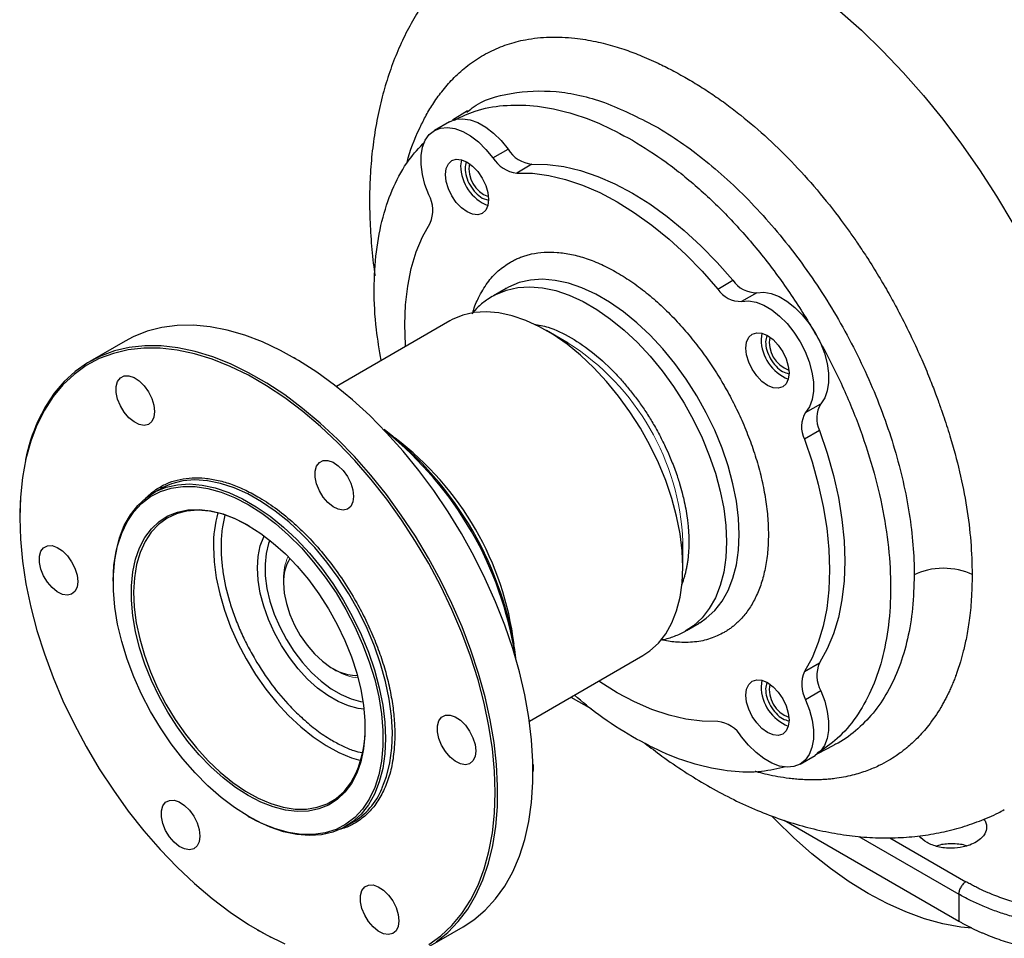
# Model space of a CAD drawing. Header units: inches. Extents: x 0.3 to 34.1, y 0.2 to 21.7.
# Tile 22 of 25: x 27.7 to 30.6, y 16.6 to 19.3. Entities that reach past the tile are written whole.
import ezdxf

# ---------------------------------------------------------------- set-up
doc = ezdxf.new("R2010")
doc.units = ezdxf.units.IN
doc.header["$MEASUREMENT"] = 0

msp = doc.modelspace()

# ---------------------------------------------------------------- linework, layer by layer
at = {"color": 7, "linetype": 'Continuous', "lineweight": 25}
for p, q in [((28.9877, 19.0291), (28.9436, 19.0011)), ((28.9352, 18.997), (28.891, 18.9715)), ((29.0614, 18.8919), (29.1056, 18.9174)), ((29.175, 18.8732), (29.1308, 18.8476)), ((29.0302, 18.7749), (29.0484, 18.7686)), ((29.7161, 18.5098), (29.7603, 18.5353)), ((29.0998, 18.5119), (29.0627, 18.4904)), ((29.0998, 18.5119), (29.0984, 18.511)), ((29.8298, 18.4993), (29.7856, 18.4738)), ((28.9358, 18.4172), (28.6056, 18.2265)), ((29.2807, 18.3525), (29.2171, 18.3893)), ((27.9901, 18.3585), (27.8869, 18.2989)), ((29.8589, 18.3748), (29.8553, 18.3561)), ((28.486, 18.3077), (28.4824, 18.3097)), ((28.486, 18.3077), (28.4885, 18.3062)), ((29.9722, 18.1506), (30.0164, 18.1761)), ((30.0128, 18.098), (29.9686, 18.0725)), ((28.0917, 17.9277), (28.0717, 17.9162)), ((27.6829, 17.8482), (27.6829, 17.8441)), ((29.6147, 17.7004), (29.6147, 17.7739)), ((27.9556, 17.6595), (27.9556, 17.6554)), ((28.4514, 17.6666), (28.4514, 17.6544)), ((29.6252, 17.5161), (29.6623, 17.5376)), ((29.6631, 17.5385), (29.6602, 17.5366)), ((29.168, 17.2522), (29.4982, 17.4428)), ((29.9686, 17.3966), (30.0128, 17.4221)), ((28.5954, 17.4048), (28.606, 17.3987)), ((29.8589, 17.3644), (29.8553, 17.3457)), ((30.0164, 17.3398), (29.9722, 17.3143)), ((29.2887, 17.3219), (29.3481, 17.2876)), ((30.0079, 17.1577), (30.0542, 17.1818)), ((29.956, 17.1269), (30.0002, 17.1524)), ((30.0456, 17.1768), (30.0399, 17.1744)), ((29.1783, 17.1256), (29.1785, 17.1081)), ((29.1785, 17.104), (29.1785, 17.1081)), ((28.3484, 16.975), (28.352, 16.9729)), ((28.6323, 16.9451), (28.6523, 16.9567)), ((29.9096, 16.9635), (30.4184, 16.6698)), ((30.4184, 16.7482), (30.4184, 16.6698)), ((28.3754, 16.6445), (28.379, 16.6425)), ((28.8713, 16.5937), (28.9745, 16.6533))]:
    msp.add_line(p, q, dxfattribs=at)
at = {"color": 8, "linetype": 'Continuous', "lineweight": 25}
for p, q in [((30.1267, 16.9166), (30.4184, 16.7482)), ((30.2174, 16.9126), (30.439, 16.7846))]:
    msp.add_line(p, q, dxfattribs=at)
at = {"color": 8, "linetype": 'Continuous', "lineweight": 25, "flags": 128}
for points in [[(30.0722, 19.319), (30.1349, 19.2632), (30.1965, 19.2035), (30.2567, 19.1403), (30.3152, 19.0738), (30.3718, 19.0043), (30.4264, 18.9319), (30.4786, 18.8571), (30.5283, 18.78), (30.5754, 18.701)], [(29.7788, 17.7951), (29.7768, 17.8427), (29.7707, 17.8923), (29.7606, 17.9431), (29.7466, 17.9948), (29.7288, 18.0469), (29.7075, 18.0986), (29.6829, 18.1497), (29.6551, 18.1994), (29.6245, 18.2474), (29.5914, 18.293), (29.5562, 18.336), (29.5192, 18.3757), (29.4808, 18.4118), (29.4413, 18.444), (29.4012, 18.4718), (29.3609, 18.4951), (29.3208, 18.5135), (29.2814, 18.5269), (29.2429, 18.5352), (29.2059, 18.5382), (29.1707, 18.536), (29.1376, 18.5285), (29.107, 18.5158), (29.0998, 18.5119)], [(29.0632, 18.4907), (29.0699, 18.4944), (29.1005, 18.507), (29.1335, 18.5145), (29.1688, 18.5168), (29.2058, 18.5137), (29.2442, 18.5055), (29.2837, 18.4921), (29.3238, 18.4736), (29.3641, 18.4504), (29.4042, 18.4225), (29.4436, 18.3904), (29.4821, 18.3543), (29.5191, 18.3145), (29.5543, 18.2716), (29.5874, 18.2259), (29.618, 18.178), (29.6457, 18.1282), (29.6704, 18.0772), (29.6917, 18.0254), (29.7094, 17.9734), (29.7234, 17.9217), (29.7335, 17.8708), (29.7396, 17.8213), (29.7417, 17.7737)], [(28.7382, 17.0555), (28.7517, 17.0913), (28.7613, 17.1308), (28.7669, 17.1735), (28.7684, 17.219), (28.7659, 17.2667), (28.7593, 17.3163), (28.7488, 17.3671), (28.7343, 17.4187), (28.7162, 17.4705), (28.6946, 17.5221), (28.6696, 17.5728), (28.6416, 17.6222), (28.6108, 17.6698), (28.5775, 17.715), (28.5422, 17.7574), (28.5051, 17.7966), (28.4666, 17.8321), (28.4272, 17.8636), (28.3872, 17.8908), (28.3471, 17.9135), (28.3072, 17.9312), (28.2679, 17.944), (28.2298, 17.9516), (28.1931, 17.954), (28.1582, 17.9511), (28.1255, 17.943), (28.0954, 17.9298), (28.0917, 17.9277)], [(29.6636, 17.5383), (29.6829, 17.5513), (29.7075, 17.5739), (29.7288, 17.601), (29.7466, 17.6326), (29.7606, 17.6681), (29.7707, 17.7073), (29.7768, 17.7498), (29.7788, 17.7951)], [(28.2474, 17.7595), (28.2494, 17.7155), (28.2555, 17.6696), (28.2656, 17.6225), (28.2796, 17.5747), (28.2973, 17.5268), (28.3185, 17.4793), (28.3428, 17.4329), (28.3702, 17.3881), (28.4001, 17.3454), (28.4323, 17.3054), (28.4663, 17.2685), (28.5017, 17.2353), (28.5382, 17.206), (28.5752, 17.1811), (28.6123, 17.1608), (28.6491, 17.1455), (28.6764, 17.1373)], [(29.7417, 17.7737), (29.7396, 17.7284), (29.7335, 17.6859), (29.7234, 17.6467), (29.7094, 17.6111), (29.6917, 17.5796), (29.6704, 17.5524), (29.6457, 17.5299), (29.6213, 17.514)]]:
    msp.add_lwpolyline(points, dxfattribs=at)
at = {"color": 7, "linetype": 'Continuous', "lineweight": 25, "flags": 128}
for points in [[(28.9352, 18.997), (28.9529, 19.004), (28.9729, 19.0059), (28.9947, 19.0026), (29.0175, 18.9943), (29.0406, 18.9811), (29.0635, 18.9636), (29.0853, 18.9421), (29.1056, 18.9174)], [(28.8748, 18.7841), (28.8635, 18.814), (28.8558, 18.8437), (28.852, 18.8722), (28.8522, 18.8989), (28.8564, 18.9228), (28.8644, 18.9432), (28.8761, 18.9597), (28.891, 18.9715), (28.9087, 18.9785), (28.9287, 18.9804), (28.9505, 18.9771), (28.9733, 18.9688), (28.9964, 18.9556), (29.0193, 18.9381), (29.0411, 18.9166), (29.0614, 18.8919)], [(28.9231, 18.8433), (28.9253, 18.8608), (28.9316, 18.8747), (28.9415, 18.8839), (28.9546, 18.888), (28.9697, 18.8865), (28.986, 18.8795), (29.0022, 18.8677), (29.0174, 18.8517), (29.0304, 18.8326), (29.0404, 18.8118), (29.0467, 18.7907), (29.0488, 18.7707), (29.0467, 18.7532), (29.0404, 18.7393), (29.0304, 18.73), (29.0174, 18.726), (29.0022, 18.7275), (28.986, 18.7344), (28.9697, 18.7463), (28.9546, 18.7623), (28.9415, 18.7813), (28.9316, 18.8021), (28.9253, 18.8232), (28.9231, 18.8433)], [(28.9695, 18.8865), (28.9695, 18.8863), (28.9673, 18.8688)], [(29.175, 18.8732), (29.2207, 18.8724), (29.2681, 18.8662), (29.3168, 18.8547), (29.3665, 18.838), (29.4169, 18.8161), (29.4677, 18.7892), (29.5184, 18.7575), (29.5688, 18.7212), (29.6186, 18.6805), (29.6673, 18.6358), (29.7146, 18.5872), (29.7603, 18.5353)], [(29.1308, 18.8476), (29.1765, 18.8469), (29.2239, 18.8407), (29.2726, 18.8292), (29.3223, 18.8125), (29.3727, 18.7906), (29.4235, 18.7637), (29.4742, 18.732), (29.5246, 18.6957), (29.5744, 18.655), (29.6231, 18.6103), (29.6704, 18.5617), (29.7161, 18.5098)], [(28.8071, 18.3429), (28.8068, 18.3466), (28.8048, 18.4064), (28.8068, 18.4638), (28.8131, 18.5184), (28.8234, 18.5698), (28.8378, 18.6178), (28.8562, 18.6619), (28.8784, 18.7018)], [(29.8298, 18.4993), (29.85, 18.5007), (29.8719, 18.4969), (29.8947, 18.4881), (29.9179, 18.4745), (29.9407, 18.4565), (29.9624, 18.4347), (29.9824, 18.4097), (30.0002, 18.3822), (30.0151, 18.3531), (30.0267, 18.3233), (30.0347, 18.2936), (30.0389, 18.2648), (30.0391, 18.238), (30.0353, 18.2138), (30.0277, 18.1929), (30.0164, 18.1761)], [(29.7856, 18.4738), (29.8058, 18.4752), (29.8277, 18.4714), (29.8505, 18.4626), (29.8737, 18.449), (29.8965, 18.431), (29.9182, 18.4092), (29.9383, 18.3842), (29.956, 18.3567), (29.9709, 18.3276), (29.9825, 18.2978), (29.9906, 18.2681), (29.9947, 18.2393), (29.9949, 18.2125), (29.9911, 18.1883), (29.9835, 18.1674), (29.9722, 18.1506)], [(29.4982, 17.4428), (29.5188, 17.4566), (29.5434, 17.4792), (29.5648, 17.5063), (29.5825, 17.5379), (29.5965, 17.5734), (29.6066, 17.6126), (29.6127, 17.6551), (29.6147, 17.7004), (29.6127, 17.748), (29.6066, 17.7975), (29.5965, 17.8484), (29.5825, 17.9001), (29.5648, 17.9521), (29.5434, 18.0039), (29.5188, 18.055), (29.491, 18.1047), (29.4605, 18.1527), (29.4274, 18.1983), (29.3922, 18.2412), (29.3551, 18.281), (29.3167, 18.3171), (29.2772, 18.3492), (29.2371, 18.3771), (29.1968, 18.4003), (29.1568, 18.4188), (29.1173, 18.4322), (29.0789, 18.4405), (29.0418, 18.4435), (29.0066, 18.4412), (28.9735, 18.4338), (28.943, 18.4211), (28.9358, 18.4172)], [(28.9745, 16.6533), (29.0061, 16.674), (29.0392, 16.7021), (29.0692, 16.7348), (29.0959, 16.7719), (29.119, 16.8132), (29.1385, 16.8585), (29.1542, 16.9075), (29.166, 16.9599), (29.174, 17.0155), (29.178, 17.0739), (29.178, 17.1347), (29.174, 17.1977), (29.166, 17.2624), (29.1542, 17.3285), (29.1385, 17.3957), (29.119, 17.4634), (29.0959, 17.5315), (29.0692, 17.5993), (29.0392, 17.6667), (29.0061, 17.7331), (28.9699, 17.7982), (28.9309, 17.8616), (28.8894, 17.923), (28.8455, 17.982), (28.7995, 18.0383), (28.7518, 18.0916), (28.7024, 18.1414), (28.6519, 18.1877), (28.6003, 18.23), (28.5481, 18.2682), (28.4955, 18.302), (28.4428, 18.3313), (28.3904, 18.3558), (28.3384, 18.3755), (28.2873, 18.3901), (28.2373, 18.3998), (28.1888, 18.4043), (28.1419, 18.4036), (28.0969, 18.3978), (28.0542, 18.3869), (28.0139, 18.371), (27.9901, 18.3585)], [(29.7981, 18.3381), (29.8003, 18.3557), (29.8066, 18.3696), (29.8165, 18.3788), (29.8296, 18.3828), (29.8447, 18.3813), (29.861, 18.3744), (29.8772, 18.3626), (29.8924, 18.3466), (29.9054, 18.3275), (29.9154, 18.3067), (29.9217, 18.2856), (29.9238, 18.2656), (29.9217, 18.248), (29.9154, 18.2341), (29.9054, 18.2249), (29.8924, 18.2209), (29.8772, 18.2224), (29.861, 18.2293), (29.8447, 18.2411), (29.8296, 18.2571), (29.8165, 18.2762), (29.8066, 18.297), (29.8003, 18.3181), (29.7981, 18.3381)], [(29.8445, 18.3814), (29.8445, 18.3812), (29.8423, 18.3636)], [(28.8746, 16.6015), (28.9099, 16.6269), (28.942, 16.6571), (28.9709, 16.6918), (28.9962, 16.731), (29.0179, 16.7744), (29.0359, 16.8217), (29.0499, 16.8727), (29.06, 16.927), (29.0661, 16.9844), (29.0681, 17.0444), (29.0661, 17.1068), (29.06, 17.1712), (29.0499, 17.2372), (29.0359, 17.3044), (29.0179, 17.3724), (28.9962, 17.4408), (28.9709, 17.5093), (28.942, 17.5773), (28.9099, 17.6446), (28.8746, 17.7108), (28.8363, 17.7753), (28.7954, 17.8379), (28.752, 17.8982), (28.7064, 17.9559), (28.6589, 18.0105), (28.6096, 18.0618), (28.5591, 18.1095), (28.5074, 18.1533), (28.455, 18.1929), (28.4021, 18.2281), (28.349, 18.2588), (28.2961, 18.2846), (28.2437, 18.3055), (28.192, 18.3214), (28.1414, 18.3321), (28.0922, 18.3376), (28.0447, 18.3379), (27.9991, 18.3329), (27.9557, 18.3227), (27.9147, 18.3074), (27.8765, 18.2869), (27.8412, 18.2616), (27.809, 18.2314), (27.7802, 18.1966), (27.7548, 18.1574), (27.7331, 18.1141), (27.7152, 18.0668), (27.7011, 18.0158), (27.691, 17.9615), (27.685, 17.9041), (27.6829, 17.8441)], [(28.8961, 16.6095), (28.9299, 16.6367), (28.9605, 16.6685), (28.9878, 16.7048), (29.0116, 16.7453), (29.0318, 16.7899), (29.0482, 16.8382), (29.0608, 16.89), (29.0695, 16.945), (29.0743, 17.0028), (29.075, 17.0632), (29.0718, 17.1258), (29.0646, 17.1902), (29.0535, 17.2561), (29.0385, 17.3231), (29.0198, 17.3908), (28.9974, 17.4588), (28.9714, 17.5267), (28.942, 17.5942), (28.9095, 17.6608), (28.8738, 17.7262), (28.8354, 17.79), (28.7943, 17.8518), (28.7509, 17.9113), (28.7053, 17.9681), (28.6579, 18.022), (28.6088, 18.0725), (28.5585, 18.1195), (28.5071, 18.1626), (28.455, 18.2016), (28.4024, 18.2362), (28.3497, 18.2664), (28.2972, 18.2919), (28.2451, 18.3125), (28.1939, 18.3281), (28.1436, 18.3387), (28.0948, 18.3442), (28.0475, 18.3445), (28.0022, 18.3397), (27.959, 18.3298), (27.9182, 18.3148), (27.8801, 18.2949), (27.8448, 18.2701), (27.8126, 18.2405), (27.7836, 18.2064), (27.758, 18.168), (27.736, 18.1254), (27.736, 18.1254)], [(28.0759, 18.153), (28.0738, 18.1367), (28.0677, 18.124), (28.0581, 18.1159), (28.0456, 18.1129), (28.0312, 18.1153), (28.0159, 18.1229), (28.001, 18.1351), (27.9874, 18.1511), (27.9762, 18.1696), (27.9683, 18.1893), (27.9641, 18.2086), (27.9641, 18.2263), (27.9683, 18.2409), (27.9762, 18.2514), (27.9874, 18.257), (28.001, 18.2573), (28.0159, 18.2522), (28.0312, 18.2422), (28.0456, 18.228), (28.0581, 18.2106), (28.0677, 18.1914), (28.0738, 18.1717), (28.0759, 18.153)], [(30.0128, 18.098), (30.035, 18.0324), (30.0533, 17.9671), (30.0677, 17.9026), (30.0781, 17.8392), (30.0843, 17.7773), (30.0864, 17.7175), (30.0843, 17.6601), (30.0781, 17.6055), (30.0677, 17.5541), (30.0533, 17.5062), (30.035, 17.4621), (30.0128, 17.4221)], [(29.9686, 18.0725), (29.9908, 18.0069), (30.0091, 17.9416), (30.0235, 17.877), (30.0339, 17.8136), (30.0401, 17.7518), (30.0422, 17.692), (30.0401, 17.6346), (30.0339, 17.58), (30.0235, 17.5286), (30.0091, 17.4806), (29.9908, 17.4365), (29.9686, 17.3966)], [(28.6555, 17.9063), (28.6535, 17.89), (28.6474, 17.8773), (28.6377, 17.8692), (28.6252, 17.8662), (28.6108, 17.8686), (28.5956, 17.8762), (28.5806, 17.8884), (28.5671, 17.9044), (28.5559, 17.9229), (28.5479, 17.9426), (28.5438, 17.9619), (28.5438, 17.9796), (28.5479, 17.9942), (28.5559, 18.0047), (28.5671, 18.0103), (28.5806, 18.0106), (28.5956, 18.0055), (28.6108, 17.9955), (28.6252, 17.9813), (28.6377, 17.9639), (28.6474, 17.9447), (28.6535, 17.925), (28.6555, 17.9063)], [(27.9556, 17.6595), (27.9576, 17.7047), (27.9637, 17.747), (27.9738, 17.7861), (27.9877, 17.8215), (28.0054, 17.8529), (28.0267, 17.88), (28.0512, 17.9025), (28.0789, 17.9201), (28.1094, 17.9327), (28.1423, 17.9402), (28.1774, 17.9424), (28.2143, 17.9394), (28.2527, 17.9312), (28.292, 17.9178), (28.3319, 17.8994), (28.3721, 17.8763), (28.4121, 17.8485), (28.4514, 17.8165), (28.4897, 17.7805), (28.5266, 17.7409), (28.5617, 17.6981), (28.5947, 17.6526), (28.6251, 17.6048), (28.6528, 17.5552), (28.6774, 17.5043), (28.6986, 17.4527), (28.7163, 17.4009), (28.7303, 17.3494), (28.7403, 17.2987), (28.7464, 17.2493), (28.7484, 17.2018), (28.7464, 17.1567), (28.7403, 17.1144), (28.7303, 17.0753), (28.7163, 17.0398), (28.6986, 17.0084), (28.6774, 16.9813), (28.6528, 16.9588), (28.6251, 16.9412), (28.5947, 16.9286), (28.5617, 16.9211), (28.5266, 16.9189), (28.4897, 16.9219), (28.4514, 16.9301), (28.4121, 16.9435), (28.3721, 16.9619), (28.352, 16.9729)], [(28.3485, 16.9749), (28.3087, 17.0002), (28.2694, 17.0299), (28.2309, 17.0636), (28.1936, 17.1011), (28.1578, 17.142), (28.124, 17.1858), (28.0926, 17.2321), (28.0637, 17.2804), (28.0378, 17.3303), (28.0151, 17.3811), (27.9958, 17.4325), (27.9801, 17.4837), (27.9681, 17.5345), (27.9601, 17.5841), (27.9561, 17.6322), (27.9561, 17.6781), (27.9601, 17.7215), (27.9681, 17.7619), (27.9801, 17.7989), (27.9958, 17.8321), (28.0151, 17.8611), (28.0378, 17.8857), (28.0637, 17.9056), (28.0926, 17.9206), (28.124, 17.9306), (28.1578, 17.9354), (28.1936, 17.935), (28.2309, 17.9294), (28.2694, 17.9187), (28.3087, 17.9029), (28.3485, 17.8823), (28.3882, 17.857), (28.4276, 17.8274), (28.4661, 17.7936), (28.5034, 17.7561), (28.5392, 17.7152), (28.5729, 17.6714), (28.6044, 17.6251), (28.6332, 17.5768), (28.6592, 17.527), (28.6819, 17.4761), (28.7012, 17.4248), (28.7169, 17.3735), (28.7288, 17.3228), (28.7368, 17.2731), (28.7409, 17.2251), (28.7409, 17.1791), (28.7368, 17.1357), (28.7288, 17.0953), (28.7169, 17.0584), (28.7012, 17.0252), (28.6819, 16.9962), (28.6592, 16.9716), (28.6332, 16.9517), (28.6044, 16.9366), (28.5729, 16.9267), (28.5392, 16.9219), (28.5034, 16.9223), (28.4661, 16.9278), (28.4276, 16.9386), (28.3882, 16.9543), (28.3485, 16.9749)], [(27.6849, 17.907), (27.683, 17.8598), (27.6829, 17.8482)], [(28.3485, 17.822), (28.3853, 17.7984), (28.4217, 17.7705), (28.4573, 17.7386), (28.4915, 17.7031), (28.5241, 17.6643), (28.5546, 17.6228), (28.5828, 17.579), (28.6081, 17.5334), (28.6304, 17.4866), (28.6495, 17.4391), (28.6649, 17.3915), (28.6767, 17.3444), (28.6847, 17.2982), (28.6886, 17.2536), (28.6886, 17.211), (28.6847, 17.1709), (28.6767, 17.1339), (28.6649, 17.1003), (28.6495, 17.0706), (28.6304, 17.0451), (28.6081, 17.0241), (28.5828, 17.0078), (28.5546, 16.9965), (28.5241, 16.9902), (28.4915, 16.989), (28.4573, 16.9931), (28.4217, 17.0022), (28.3853, 17.0163), (28.3485, 17.0353), (28.3117, 17.0588), (28.2753, 17.0867), (28.2397, 17.1186), (28.2055, 17.1542), (28.1729, 17.1929), (28.1423, 17.2345), (28.1142, 17.2783), (28.0889, 17.3238), (28.0665, 17.3706), (28.0475, 17.4181), (28.032, 17.4657), (28.0203, 17.5129), (28.0123, 17.559), (28.0083, 17.6037), (28.0083, 17.6463), (28.0123, 17.6863), (28.0203, 17.7233), (28.032, 17.7569), (28.0475, 17.7866), (28.0665, 17.8121), (28.0889, 17.8332), (28.1142, 17.8494), (28.1423, 17.8608), (28.1729, 17.8671), (28.2055, 17.8682), (28.2397, 17.8642), (28.2753, 17.8551), (28.3117, 17.841), (28.3485, 17.822)], [(27.6829, 17.8441), (27.685, 17.7817), (27.691, 17.7173), (27.7011, 17.6513), (27.7152, 17.5841), (27.7331, 17.5161), (27.7548, 17.4477), (27.7802, 17.3792), (27.809, 17.3111), (27.8412, 17.2438), (27.8765, 17.1777), (27.9147, 17.1132), (27.9557, 17.0506), (27.9991, 16.9903), (28.0447, 16.9326), (28.0922, 16.878), (28.1414, 16.8267), (28.192, 16.779), (28.2437, 16.7352), (28.2961, 16.6956), (28.349, 16.6603), (28.4021, 16.6297), (28.455, 16.6039)], [(28.3521, 17.8199), (28.3452, 17.8238), (28.3082, 17.842), (28.2717, 17.8551), (28.2361, 17.8631), (28.202, 17.8659), (28.1697, 17.8634), (28.1396, 17.8556), (28.1121, 17.8426), (28.0875, 17.8247), (28.0661, 17.802), (28.0482, 17.7748), (28.034, 17.7433), (28.0236, 17.7081), (28.0172, 17.6696), (28.0149, 17.6281), (28.0167, 17.5842), (28.0225, 17.5385), (28.0324, 17.4915), (28.0461, 17.4437), (28.0636, 17.3958), (28.0845, 17.3482), (28.1087, 17.3017), (28.1358, 17.2568), (28.1656, 17.214), (28.1976, 17.1738), (28.2315, 17.1367), (28.2669, 17.1031), (28.3033, 17.0736), (28.3403, 17.0484), (28.3774, 17.0278), (28.4142, 17.0122), (28.4503, 17.0016), (28.4852, 16.9962), (28.5184, 16.9961), (28.5497, 17.0012), (28.5785, 17.0116), (28.6046, 17.027), (28.6276, 17.0474), (28.6473, 17.0724), (28.6634, 17.1018), (28.6634, 17.1018)], [(28.686, 17.2873), (28.6691, 17.2892), (28.6402, 17.2965), (28.6105, 17.309), (28.5804, 17.3263), (28.5507, 17.3482), (28.5217, 17.3743), (28.4942, 17.404), (28.4685, 17.4368), (28.4452, 17.4722), (28.4247, 17.5094), (28.4074, 17.5477), (28.3936, 17.5865), (28.3835, 17.625), (28.3774, 17.6625), (28.3754, 17.6982), (28.3774, 17.7317), (28.3835, 17.7621), (28.3936, 17.789), (28.3949, 17.7916)], [(27.852, 17.6585), (27.8499, 17.6423), (27.8438, 17.6296), (27.8342, 17.6215), (27.8217, 17.6185), (27.8073, 17.6209), (27.792, 17.6285), (27.7771, 17.6407), (27.7635, 17.6567), (27.7523, 17.6752), (27.7444, 17.6948), (27.7403, 17.7142), (27.7403, 17.7319), (27.7444, 17.7465), (27.7523, 17.757), (27.7635, 17.7626), (27.7771, 17.7629), (27.792, 17.7578), (27.8073, 17.7478), (27.8217, 17.7336), (27.8342, 17.7162), (27.8438, 17.6969), (27.8499, 17.6772), (27.852, 17.6585)], [(28.4119, 17.7785), (28.4081, 17.7687), (28.4008, 17.7403), (28.3975, 17.7088), (28.3982, 17.6746), (28.403, 17.6386), (28.4118, 17.6014), (28.4244, 17.5638), (28.4404, 17.5264), (28.4598, 17.49), (28.4819, 17.4553), (28.5065, 17.423), (28.5331, 17.3937), (28.5611, 17.3679), (28.5899, 17.3463), (28.6191, 17.3291), (28.648, 17.3168), (28.6761, 17.3096), (28.6832, 17.3086)], [(28.4514, 17.6544), (28.4534, 17.625), (28.4596, 17.5942), (28.4697, 17.5627), (28.4834, 17.5314), (28.5003, 17.5013), (28.5199, 17.4731), (28.5417, 17.4478), (28.5651, 17.4261), (28.5893, 17.4085), (28.6137, 17.3956), (28.6376, 17.3878), (28.6603, 17.3852), (28.6667, 17.3855)], [(29.7161, 17.2508), (29.6704, 17.2515), (29.6231, 17.2577), (29.5744, 17.2692), (29.5246, 17.286), (29.4742, 17.3078), (29.4235, 17.3347), (29.3727, 17.3664), (29.3696, 17.3686)], [(29.7981, 17.3277), (29.8003, 17.3453), (29.8066, 17.3591), (29.8165, 17.3684), (29.8296, 17.3724), (29.8447, 17.3709), (29.861, 17.364), (29.8772, 17.3521), (29.8924, 17.3361), (29.9054, 17.3171), (29.9154, 17.2963), (29.9217, 17.2752), (29.9238, 17.2552), (29.9217, 17.2376), (29.9154, 17.2237), (29.9054, 17.2145), (29.8924, 17.2104), (29.8772, 17.2119), (29.861, 17.2189), (29.8447, 17.2307), (29.8296, 17.2467), (29.8165, 17.2658), (29.8066, 17.2866), (29.8003, 17.3077), (29.7981, 17.3277)], [(29.8445, 17.371), (29.8445, 17.3708), (29.8423, 17.3532)], [(30.0164, 17.3398), (30.0277, 17.3099), (30.0353, 17.2803), (30.0391, 17.2517), (30.0389, 17.225), (30.0347, 17.2011), (30.0267, 17.1807), (30.0151, 17.1643), (30.0002, 17.1524), (30.0002, 17.1524)], [(29.9722, 17.3143), (29.9835, 17.2844), (29.9911, 17.2547), (29.9949, 17.2262), (29.9947, 17.1995), (29.9906, 17.1756), (29.9825, 17.1552), (29.9709, 17.1388), (29.956, 17.1269), (29.9383, 17.1199), (29.9182, 17.118), (29.8965, 17.1213), (29.8737, 17.1296), (29.8505, 17.1428), (29.8277, 17.1603), (29.8058, 17.1818), (29.7856, 17.2065)], [(29.0113, 17.1651), (29.0093, 17.1489), (29.0032, 17.1362), (28.9935, 17.1281), (28.981, 17.1251), (28.9666, 17.1275), (28.9514, 17.1351), (28.9364, 17.1473), (28.9228, 17.1633), (28.9117, 17.1818), (28.9037, 17.2014), (28.8996, 17.2208), (28.8996, 17.2385), (28.9037, 17.2531), (28.9117, 17.2636), (28.9228, 17.2692), (28.9364, 17.2695), (28.9514, 17.2644), (28.9666, 17.2544), (28.981, 17.2402), (28.9935, 17.2228), (29.0032, 17.2035), (29.0093, 17.1838), (29.0113, 17.1651)], [(28.2078, 16.9174), (28.2057, 16.9011), (28.1996, 16.8885), (28.19, 16.8803), (28.1775, 16.8774), (28.1631, 16.8798), (28.1478, 16.8874), (28.1329, 16.8996), (28.1193, 16.9155), (28.1081, 16.934), (28.1002, 16.9537), (28.096, 16.9731), (28.096, 16.9907), (28.1002, 17.0054), (28.1081, 17.0158), (28.1193, 17.0214), (28.1329, 17.0217), (28.1478, 17.0167), (28.1631, 17.0067), (28.1775, 16.9925), (28.19, 16.9751), (28.1996, 16.9558), (28.2057, 16.9361), (28.2078, 16.9174)], [(30.4567, 16.649), (30.4243, 16.6524), (30.3721, 16.6619), (30.3188, 16.6766), (30.2645, 16.6964), (30.2097, 16.721), (30.1546, 16.7505), (30.0995, 16.7846), (30.0447, 16.8232), (29.9905, 16.8661), (29.9372, 16.913), (29.885, 16.9637), (29.8747, 16.9743)], [(28.7874, 16.6707), (28.7854, 16.6544), (28.7793, 16.6418), (28.7696, 16.6336), (28.7571, 16.6307), (28.7427, 16.6331), (28.7275, 16.6407), (28.7125, 16.6529), (28.699, 16.6688), (28.6878, 16.6873), (28.6798, 16.707), (28.6757, 16.7264), (28.6757, 16.744), (28.6798, 16.7587), (28.6878, 16.7692), (28.699, 16.7747), (28.7125, 16.775), (28.7275, 16.77), (28.7427, 16.76), (28.7571, 16.7458), (28.7696, 16.7284), (28.7793, 16.7091), (28.7854, 16.6894), (28.7874, 16.6707)], [(28.379, 16.6425), (28.3821, 16.6407), (28.4141, 16.6232)]]:
    msp.add_lwpolyline(points, dxfattribs=at)
at = {"color": 7, "linetype": 'Continuous', "lineweight": 25}
for centre, radius, start, end in [((29.185, 18.9654), 0.0928, 211.1701, 263.8511), ((29.0774, 18.8598), 0.086, 169.7086, 250.286), ((29.1408, 18.9399), 0.0928, 211.1701, 263.8511), ((29.0935, 18.8701), 0.1262, 180.6066, 248.1918), ((28.7935, 18.7394), 0.0928, 336.1551, 28.8282), ((29.8274, 18.5797), 0.0804, 213.5189, 271.734), ((29.7832, 18.5542), 0.0804, 213.5189, 271.734), ((29.9685, 18.365), 0.1262, 180.6066, 248.1918), ((29.9524, 18.3547), 0.086, 169.7086, 250.286), ((30.0848, 18.1338), 0.0804, 148.2739, 206.4795), ((30.0406, 18.1083), 0.0804, 148.2739, 206.4795), ((28.2545, 17.8949), 0.5674, 156.0294, 167.9665), ((28.13, 17.3025), 1.0073, 7.5936, 52.401), ((28.0976, 17.2838), 1.0407, 8.8605, 51.1341), ((28.5717, 17.6608), 0.1205, 147.3657, 183.0576), ((30.0977, 17.3846), 0.0928, 156.1551, 208.8282), ((30.0535, 17.359), 0.0928, 156.1551, 208.8282), ((29.9685, 17.3546), 0.1262, 180.6066, 248.1918), ((29.9524, 17.3442), 0.086, 169.7086, 250.286), ((29.7062, 17.1585), 0.0928, 31.1701, 83.8511), ((28.3583, 17.2298), 0.3309, 337.239, 1.0799)]:
    msp.add_arc(centre, radius, start, end, dxfattribs=at)
at = {"color": 144, "linetype": 'Continuous', "lineweight": 18}
for centre, radius, start, end in [((28.8925, 17.7427), 0.7229, 2.471, 57.5237), ((28.5987, 17.6701), 0.1473, 155.4468, 181.3687), ((28.6817, 17.5215), 0.1443, 238.3448, 264.829)]:
    msp.add_arc(centre, radius, start, end, dxfattribs=at)
at = {"color": 8, "linetype": 'Continuous', "lineweight": 25}
for centre, radius, start, end in [((28.2405, 17.3663), 0.8891, 7.0838, 52.9108), ((28.6023, 17.7638), 0.355, 164.5657, 180.6949), ((28.5433, 17.1381), 0.2117, 300.9797, 337.0044)]:
    msp.add_arc(centre, radius, start, end, dxfattribs=at)
at = {"color": 7, "linetype": 'Continuous', "lineweight": 25}
for points, knots in [([(29.0728, 19.5527), (29.0579, 19.5428), (29.0264, 19.522), (28.9819, 19.4851), (28.9389, 19.4435), (28.8992, 19.3981), (28.8627, 19.3491), (28.8297, 19.2965), (28.8002, 19.2404), (28.7743, 19.1809), (28.7521, 19.1182), (28.7338, 19.0523), (28.7195, 18.9835), (28.7093, 18.9119), (28.7033, 18.8392), (28.7017, 18.7759), (28.7026, 18.7115), (28.7066, 18.6449), (28.712, 18.5867), (28.7171, 18.5546), (28.718, 18.5492)], [0, 0, 0, 0, 0.050223, 0.105867, 0.16167, 0.217839, 0.274566, 0.332027, 0.390368, 0.449693, 0.510055, 0.571443, 0.633781, 0.696934, 0.760728, 0.822074, 0.857577, 0.922276, 0.986903, 1, 1, 1, 1]), ([(28.8113, 18.8761), (28.8115, 18.8767), (28.8189, 18.9143), (28.8383, 18.9584), (28.8648, 19.013), (28.8863, 19.0492), (28.9126, 19.0863), (28.9446, 19.1229), (28.983, 19.1578), (29.0197, 19.1834), (29.052, 19.2011), (29.077, 19.2125), (29.1028, 19.2222), (29.1293, 19.2301), (29.1698, 19.2391), (29.2258, 19.2452), (29.285, 19.2426), (29.3302, 19.2364), (29.3601, 19.2308), (29.3887, 19.2241), (29.4159, 19.2165), (29.4416, 19.2084), (29.4657, 19.1999), (29.499, 19.187), (29.538, 19.1699), (29.5769, 19.1503), (29.6028, 19.1363), (29.6219, 19.1256), (29.6405, 19.115), (29.661, 19.1025), (29.6815, 19.0896), (29.7019, 19.076), (29.7223, 19.0618), (29.7427, 19.0471), (29.7629, 19.0319), (29.8034, 19.0002), (29.8633, 18.9487), (29.9408, 18.8722), (30.0151, 18.7886), (30.0698, 18.7187), (30.1072, 18.6669), (30.1311, 18.6321), (30.1587, 18.5903), (30.1885, 18.542), (30.2177, 18.4917), (30.2487, 18.4346), (30.2798, 18.3727), (30.3091, 18.3083), (30.3321, 18.2534), (30.3475, 18.2134), (30.3575, 18.1862), (30.3636, 18.1693), (30.3685, 18.1551), (30.3749, 18.1367), (30.383, 18.1127), (30.4003, 18.0576), (30.4219, 17.9776), (30.4421, 17.8747), (30.4549, 17.7741), (30.4565, 17.7104), (30.4573, 17.6785)], [0, 0, 0, 0, 0.000792, 0.046118, 0.063586, 0.083162, 0.104848, 0.12865, 0.154571, 0.182619, 0.196627, 0.210558, 0.224411, 0.238183, 0.251876, 0.285736, 0.319075, 0.332891, 0.345983, 0.358352, 0.37, 0.380926, 0.391131, 0.400615, 0.422983, 0.439916, 0.449128, 0.455223, 0.463714, 0.472209, 0.480706, 0.489206, 0.497708, 0.506213, 0.51472, 0.523229, 0.557268, 0.591325, 0.625389, 0.659449, 0.670804, 0.682157, 0.696804, 0.715024, 0.732095, 0.748019, 0.772192, 0.793139, 0.810867, 0.825378, 0.831696, 0.837132, 0.841687, 0.845361, 0.854902, 0.864795, 0.898542, 0.932332, 0.966154, 1, 1, 1, 1]), ([(28.9495, 19.0017), (28.9692, 19.0113), (29.013, 19.0327), (29.0907, 19.0464), (29.179, 19.0461), (29.2725, 19.0285), (29.3692, 18.9957), (29.4349, 18.9607), (29.4677, 18.9432)], [0, 0, 0, 0, 0.140384, 0.312307, 0.48423, 0.656154, 0.828077, 1, 1, 1, 1]), ([(29.5339, 18.9843), (29.5833, 18.9558), (29.6327, 18.9217), (29.7295, 18.8436), (29.777, 18.7995), (29.8683, 18.7032), (29.9121, 18.651), (29.9942, 18.5402), (30.0326, 18.4817), (30.1024, 18.3608), (30.1339, 18.2983), (30.1888, 18.1718), (30.2122, 18.1078), (30.25, 17.9806), (30.2644, 17.9174), (30.2837, 17.7944), (30.2885, 17.7346), (30.2885, 17.6776)], [0, 0, 0, 0, 0.125, 0.125, 0.25, 0.25, 0.375, 0.375, 0.5, 0.5, 0.625, 0.625, 0.75, 0.75, 0.875, 0.875, 1, 1, 1, 1]), ([(28.7361, 18.3019), (28.7309, 18.3321), (28.7184, 18.4034), (28.7137, 18.51), (28.7199, 18.6201), (28.7391, 18.7208), (28.771, 18.81), (28.8118, 18.8844), (28.8469, 18.9216), (28.8631, 18.9388)], [0, 0, 0, 0, 0.111369, 0.263118, 0.414868, 0.566617, 0.718367, 0.870117, 1, 1, 1, 1]), ([(29.4677, 18.9432), (29.5005, 18.9228), (29.5661, 18.882), (29.6629, 18.8031), (29.7563, 18.7128), (29.8448, 18.6113), (29.9268, 18.5006), (30.001, 18.3827), (30.066, 18.2595), (30.1208, 18.1331), (30.1645, 18.0058), (30.1962, 17.8796), (30.2154, 17.7567), (30.2219, 17.6393), (30.2154, 17.5294), (30.1962, 17.4288), (30.1645, 17.3391), (30.1207, 17.2624), (30.0683, 17.2003), (30.026, 17.1719), (30.0059, 17.1584)], [0, 0, 0, 0, 0.055862, 0.111724, 0.167586, 0.223448, 0.27931, 0.335172, 0.391034, 0.446896, 0.502758, 0.55862, 0.614482, 0.670344, 0.726206, 0.782068, 0.83793, 0.893792, 0.949654, 1, 1, 1, 1]), ([(28.9839, 18.8799), (28.9822, 18.874), (28.9787, 18.8619), (28.983, 18.837), (28.994, 18.8117), (29.0106, 18.7888), (29.0237, 18.7796), (29.0302, 18.7749)], [0, 0, 0, 0, 0.190253, 0.39269, 0.595126, 0.797563, 1, 1, 1, 1]), ([(29.1122, 18.5883), (29.1141, 18.5894), (29.118, 18.5915), (29.1238, 18.5946), (29.1298, 18.5974), (29.1358, 18.6), (29.142, 18.6025), (29.1482, 18.6048), (29.1545, 18.6069), (29.1609, 18.6088), (29.1674, 18.6105), (29.1835, 18.6142), (29.21, 18.6179), (29.2489, 18.6175), (29.2901, 18.6115), (29.3334, 18.5996), (29.3781, 18.5819), (29.4235, 18.5584), (29.4689, 18.5295), (29.5135, 18.4957), (29.5569, 18.4575), (29.598, 18.4159), (29.6369, 18.3714), (29.6726, 18.3254), (29.7054, 18.2778), (29.7352, 18.2292), (29.7623, 18.1791), (29.7872, 18.1269), (29.8092, 18.073), (29.8283, 18.0171), (29.8437, 17.9607), (29.8551, 17.904), (29.8621, 17.8484), (29.8644, 17.7947), (29.8621, 17.7435), (29.8551, 17.6961), (29.8437, 17.6525), (29.8283, 17.6139), (29.8092, 17.58), (29.7919, 17.5577), (29.7784, 17.5436), (29.7703, 17.5359), (29.7619, 17.5287), (29.7532, 17.522), (29.7442, 17.5157), (29.7379, 17.512), (29.7347, 17.5101)], [0, 0, 0, 0, 0.005838, 0.011669, 0.017494, 0.023314, 0.029133, 0.034952, 0.040772, 0.046597, 0.052427, 0.058266, 0.089132, 0.120009, 0.152162, 0.184325, 0.217162, 0.25001, 0.282847, 0.315695, 0.347848, 0.380012, 0.410878, 0.441755, 0.470872, 0.500001, 0.529119, 0.558247, 0.589113, 0.61999, 0.652143, 0.684306, 0.717143, 0.749991, 0.782828, 0.815676, 0.847829, 0.879993, 0.910859, 0.941736, 0.951459, 0.961166, 0.970864, 0.980563, 0.990272, 1, 1, 1, 1]), ([(29.0636, 18.4903), (29.0576, 18.4869), (29.0415, 18.4778), (29.0198, 18.46), (29.0058, 18.4444), (28.9996, 18.4374)], [0, 0, 0, 0, 0.249941, 0.667896, 1, 1, 1, 1]), ([(29.8553, 18.3561), (29.8561, 18.3482), (29.8576, 18.3323), (29.8691, 18.3064), (29.8855, 18.2842), (29.905, 18.268), (29.9174, 18.265), (29.9234, 18.2635)], [0, 0, 0, 0, 0.2017466, 0.4034932, 0.6052398, 0.8069864, 1, 1, 1, 1]), ([(29.5494, 17.4883), (29.5514, 17.4886), (29.5655, 17.4905), (29.5899, 17.4992), (29.6132, 17.5084), (29.6239, 17.5155), (29.6247, 17.5161)], [0, 0, 0, 0, 0.073812, 0.522509, 0.961984, 1, 1, 1, 1]), ([(29.4677, 17.2063), (29.4348, 17.2263), (29.3777, 17.2611), (29.3221, 17.3078), (29.2986, 17.3276)], [0, 0, 0, 0, 0.5763149, 1, 1, 1, 1]), ([(29.8553, 17.3457), (29.8561, 17.3378), (29.8576, 17.3218), (29.8691, 17.296), (29.8855, 17.2738), (29.905, 17.2576), (29.9174, 17.2545), (29.9234, 17.253)], [0, 0, 0, 0, 0.201747, 0.403493, 0.60524, 0.806986, 1, 1, 1, 1]), ([(29.9141, 17.1192), (29.891, 17.1137), (29.8411, 17.1018), (29.7562, 17.1037), (29.6629, 17.1209), (29.5661, 17.1537), (29.5005, 17.1888), (29.4677, 17.2063)], [0, 0, 0, 0, 0.177022, 0.382766, 0.588511, 0.794255, 1, 1, 1, 1]), ([(29.5038, 17.1882), (29.5203, 17.1753), (29.5583, 17.146), (29.6191, 17.1047), (29.686, 17.0637), (29.754, 17.0271), (29.8228, 16.9952), (29.8921, 16.9682), (29.9615, 16.9462), (30.0307, 16.9295), (30.0993, 16.9181), (30.1669, 16.9122), (30.233, 16.9116), (30.2976, 16.9162), (30.3601, 16.926), (30.4205, 16.9406), (30.4783, 16.9604), (30.5218, 16.9784), (30.5451, 16.9912), (30.5507, 16.9943)], [0, 0, 0, 0, 0.050324, 0.115417, 0.180693, 0.246083, 0.31143, 0.376565, 0.441281, 0.505356, 0.568576, 0.630773, 0.691847, 0.751775, 0.810609, 0.868459, 0.92548, 0.981852, 1, 1, 1, 1]), ([(30.4915, 16.9668), (30.4937, 16.9632), (30.4983, 16.9558), (30.5005, 16.9412), (30.4964, 16.9261), (30.4851, 16.9116), (30.4704, 16.9002), (30.4515, 16.8912), (30.4273, 16.8842), (30.4019, 16.8812), (30.3771, 16.8824), (30.3514, 16.8866), (30.3359, 16.8937), (30.3258, 16.8984)], [0, 0, 0, 0, 0.069609, 0.143984, 0.263728, 0.340884, 0.429406, 0.517907, 0.595057, 0.714827, 0.789197, 0.861621, 1, 1, 1, 1]), ([(30.3258, 16.8984), (30.3169, 16.9042), (30.3077, 16.9102), (30.3038, 16.9177), (30.3036, 16.918)], [0, 0, 0, 0, 0.957768, 1, 1, 1, 1]), ([(30.4406, 16.8885), (30.4393, 16.8891), (30.4271, 16.894), (30.3977, 16.8951), (30.3677, 16.8938), (30.355, 16.8887), (30.3531, 16.8879)], [0, 0, 0, 0, 0.052765, 0.48912, 0.925476, 1, 1, 1, 1]), ([(30.439, 16.7846), (30.4363, 16.783), (30.4336, 16.7807), (30.4286, 16.7753), (30.4263, 16.7722), (30.4225, 16.7654), (30.4209, 16.7619), (30.4189, 16.7548), (30.4184, 16.7514), (30.4184, 16.7482)], [0, 0, 0, 0, 0.25, 0.25, 0.5, 0.5, 0.75, 0.75, 1, 1, 1, 1]), ([(31.2579, 16.7843), (31.2555, 16.783), (31.2501, 16.7801), (31.2409, 16.7753), (31.2298, 16.7698), (31.2135, 16.7621), (31.1946, 16.7538), (31.172, 16.7448), (31.1535, 16.7381), (31.1371, 16.7326), (31.1123, 16.7247), (31.0732, 16.7139), (31.0188, 16.7024), (30.9617, 16.694), (30.9116, 16.6895), (30.8721, 16.6879), (30.8426, 16.6875), (30.8146, 16.688), (30.7877, 16.6892), (30.7584, 16.6912), (30.72, 16.6951), (30.6707, 16.7026), (30.6173, 16.7141), (30.5752, 16.726), (30.5432, 16.7368), (30.5221, 16.7448), (30.5002, 16.7538), (30.4816, 16.7623), (30.4642, 16.7709), (30.4512, 16.7777), (30.443, 16.7824), (30.439, 16.7846)], [0, 0, 0, 0, 0.010703, 0.0239884, 0.0399107, 0.0585563, 0.0922455, 0.1170913, 0.1480404, 0.163485, 0.1789203, 0.2407177, 0.3049196, 0.3691079, 0.4345679, 0.4725966, 0.5000461, 0.5328292, 0.5655276, 0.5898699, 0.6309936, 0.695603, 0.7593592, 0.8211515, 0.8520174, 0.8829486, 0.9052469, 0.9414701, 0.9618148, 0.9813495, 1, 1, 1, 1]), ([(31.2785, 16.7473), (31.2757, 16.7458), (31.2701, 16.7428), (31.2617, 16.7384), (31.2532, 16.7341), (31.2448, 16.7301), (31.2364, 16.7261), (31.228, 16.7223), (31.2197, 16.7187), (31.2114, 16.7152), (31.2031, 16.7118), (31.1949, 16.7086), (31.1868, 16.7054), (31.1788, 16.7025), (31.1708, 16.6996), (31.1628, 16.6968), (31.155, 16.6942), (31.1473, 16.6917), (31.1396, 16.6893), (31.1321, 16.687), (31.1247, 16.6848), (31.1173, 16.6827), (31.1101, 16.6807), (31.103, 16.6788), (31.096, 16.677), (31.0891, 16.6753), (31.0824, 16.6736), (31.0758, 16.6721), (31.0693, 16.6706), (31.063, 16.6692), (31.0352, 16.6632), (30.9859, 16.6548), (30.9154, 16.6478), (30.8478, 16.6455), (30.7961, 16.647), (30.7592, 16.6496), (30.7358, 16.6518), (30.7127, 16.6545), (30.6899, 16.6578), (30.6674, 16.6615), (30.6453, 16.6657), (30.6236, 16.6703), (30.6024, 16.6754), (30.5816, 16.681), (30.5613, 16.687), (30.5414, 16.6933), (30.5222, 16.7001), (30.5034, 16.7073), (30.4852, 16.7148), (30.4676, 16.7227), (30.4505, 16.7308), (30.4341, 16.7393), (30.4236, 16.7453), (30.4184, 16.7482)], [0, 0, 0, 0, 0.0118736, 0.0235698, 0.0350887, 0.0464301, 0.0575942, 0.0685809, 0.0793903, 0.0900222, 0.1004768, 0.110754, 0.1208539, 0.1307763, 0.1405214, 0.1500891, 0.1594794, 0.1686924, 0.1777279, 0.1865861, 0.1952669, 0.2037704, 0.2120964, 0.2202451, 0.2282164, 0.2360103, 0.2436268, 0.251066, 0.2583278, 0.2654122, 0.2723192, 0.3511043, 0.4260612, 0.4971895, 0.5644889, 0.5897133, 0.6148165, 0.6397985, 0.6646593, 0.6893991, 0.7140177, 0.7385152, 0.7628916, 0.787147, 0.8112813, 0.8352946, 0.8591868, 0.8829581, 0.9066084, 0.9301377, 0.953546, 0.9768335, 1, 1, 1, 1]), ([(30.4184, 16.6698), (30.4209, 16.6683), (30.426, 16.6654), (30.4339, 16.6611), (30.4418, 16.6569), (30.4499, 16.6528), (30.4581, 16.6487), (30.4664, 16.6448), (30.4748, 16.6409), (30.4833, 16.6371), (30.492, 16.6334), (30.5008, 16.6298), (30.523, 16.6209), (30.5598, 16.6079), (30.6132, 16.5929), (30.6688, 16.5809), (30.7261, 16.572), (30.7847, 16.5662), (30.8439, 16.5637), (30.9033, 16.5644), (30.9623, 16.5684), (31.0203, 16.5756), (31.0769, 16.5859), (31.1316, 16.5993), (31.1723, 16.612), (31.2002, 16.6221), (31.2166, 16.6284), (31.2327, 16.6351), (31.2483, 16.642), (31.2637, 16.6492), (31.2736, 16.6543), (31.2785, 16.6568)], [0, 0, 0, 0, 0.0113913, 0.0227675, 0.034132, 0.0454882, 0.0568395, 0.0681893, 0.079541, 0.090898, 0.1022636, 0.1136413, 0.1250345, 0.1875233, 0.2500236, 0.3125124, 0.3750127, 0.4375015, 0.5000018, 0.5624906, 0.6249909, 0.6874797, 0.74998, 0.8124688, 0.8749691, 0.8958409, 0.9166714, 0.9374817, 0.9582926, 0.9791251, 1, 1, 1, 1])]:
    msp.add_open_spline(points, degree=3, knots=knots, dxfattribs=at)
at = {"color": 8, "linetype": 'Continuous', "lineweight": 25}
for points, knots in [([(28.985, 19.024), (28.9901, 19.0285), (29.026, 19.0596), (29.1134, 19.0837), (29.2431, 19.091), (29.3859, 19.0599), (29.4846, 19.0095), (29.5339, 18.9843)], [0, 0, 0, 0, 0.039828, 0.279871, 0.519914, 0.759957, 1, 1, 1, 1]), ([(29.0028, 18.4408), (29.0032, 18.4422), (29.0072, 18.4582), (29.0206, 18.4884), (29.0441, 18.5287), (29.0753, 18.5638), (29.1, 18.5802), (29.1122, 18.5883)], [0, 0, 0, 0, 0.021314, 0.228246, 0.492866, 0.750319, 1, 1, 1, 1]), ([(29.1811, 18.408), (29.1947, 18.4055), (29.2296, 18.399), (29.2892, 18.3698), (29.3564, 18.3238), (29.4083, 18.2756), (29.445, 18.2349), (29.4685, 18.2061), (29.4909, 18.1759), (29.5121, 18.1444), (29.5295, 18.1158), (29.5435, 18.0907), (29.5539, 18.0707), (29.5648, 18.0483), (29.5747, 18.0266), (29.5842, 18.0035), (29.5921, 17.9827), (29.599, 17.9627), (29.606, 17.9406), (29.612, 17.9193), (29.6203, 17.8852), (29.6254, 17.8578), (29.6284, 17.8342), (29.6293, 17.8258), (29.6301, 17.8175), (29.6308, 17.8092), (29.6311, 17.8037), (29.6313, 17.8008), (29.6313, 17.8004), (29.6314, 17.799), (29.6319, 17.7893), (29.6322, 17.7739), (29.6318, 17.754), (29.6306, 17.7365), (29.6289, 17.7213), (29.627, 17.7082), (29.6249, 17.6971), (29.6226, 17.6862), (29.6199, 17.6756), (29.6168, 17.6654), (29.6145, 17.6587), (29.6132, 17.6551), (29.6128, 17.6539), (29.6121, 17.652), (29.6115, 17.6505), (29.6112, 17.6499)], [0, 0, 0, 0, 0.055941, 0.143394, 0.230847, 0.3183, 0.353329, 0.388357, 0.423386, 0.458414, 0.493443, 0.515633, 0.537823, 0.55581, 0.584483, 0.604384, 0.625908, 0.647433, 0.664823, 0.692703, 0.711997, 0.768819, 0.777752, 0.786686, 0.79562, 0.804553, 0.813487, 0.813534, 0.813881, 0.814817, 0.818316, 0.845678, 0.866136, 0.886594, 0.907052, 0.921172, 0.935293, 0.949413, 0.963531, 0.977649, 0.991766, 0.99194, 0.99327, 0.996931, 1, 1, 1, 1]), ([(28.046, 17.8948), (28.0489, 17.8985), (28.0611, 17.9136), (28.0854, 17.9307), (28.1175, 17.9472), (28.15, 17.9568), (28.185, 17.9613), (28.2224, 17.9602), (28.2613, 17.9537), (28.3012, 17.9418), (28.3416, 17.9248), (28.3858, 17.9011), (28.4332, 17.8693), (28.4824, 17.8288), (28.5291, 17.7833), (28.5735, 17.7327), (28.6157, 17.6765), (28.6519, 17.62), (28.682, 17.5652), (28.7067, 17.5135), (28.728, 17.4607), (28.7458, 17.4074), (28.7596, 17.3545), (28.7692, 17.3028), (28.7747, 17.253), (28.7763, 17.2011), (28.7723, 17.1486), (28.7623, 17.0974), (28.7507, 17.0684), (28.745, 17.054)], [0, 0, 0, 0, 0.013846, 0.057893, 0.092323, 0.126759, 0.161921, 0.19709, 0.232252, 0.267421, 0.301851, 0.336287, 0.380329, 0.423171, 0.464727, 0.506277, 0.549119, 0.593166, 0.627596, 0.662032, 0.697195, 0.732363, 0.767526, 0.802695, 0.837124, 0.87156, 0.915602, 0.958445, 1, 1, 1, 1]), ([(28.2809, 17.8521), (28.2779, 17.839), (28.2715, 17.812), (28.2687, 17.7694), (28.2699, 17.7271), (28.2759, 17.6728), (28.2887, 17.6157), (28.308, 17.5577), (28.3254, 17.5147), (28.3455, 17.4725), (28.3749, 17.4192), (28.4157, 17.358), (28.4639, 17.3008), (28.5083, 17.2576), (28.5484, 17.2246), (28.5871, 17.1986), (28.6231, 17.1795), (28.6538, 17.1656), (28.6725, 17.162), (28.6808, 17.1604)], [0, 0, 0, 0, 0.057749, 0.119207, 0.167245, 0.215293, 0.313292, 0.362352, 0.411422, 0.45946, 0.507508, 0.59964, 0.686566, 0.744538, 0.804314, 0.865772, 0.91381, 0.961858, 1, 1, 1, 1]), ([(30.4573, 17.6785), (30.4568, 17.6541), (30.4559, 17.6083), (30.4495, 17.5475), (30.4413, 17.4976), (30.4324, 17.4577), (30.4239, 17.427), (30.4172, 17.4057), (30.4124, 17.3921), (30.4098, 17.385), (30.4068, 17.3769), (30.4027, 17.3666), (30.3969, 17.3528), (30.391, 17.3396), (30.3849, 17.327), (30.3787, 17.3149), (30.3724, 17.3033), (30.3571, 17.2768), (30.3333, 17.242), (30.2996, 17.2037), (30.2775, 17.1832), (30.2662, 17.1739), (30.265, 17.1729), (30.2635, 17.1716), (30.2589, 17.168), (30.2497, 17.1608), (30.2339, 17.1496), (30.2122, 17.136), (30.1842, 17.1211), (30.1492, 17.1063), (30.1064, 17.0931), (30.0695, 17.0861), (30.0419, 17.083), (30.0265, 17.0818), (30.0106, 17.081), (29.9942, 17.0807), (29.9773, 17.081), (29.96, 17.0818), (29.9422, 17.0831), (29.9192, 17.0856), (29.892, 17.0898), (29.8622, 17.0959), (29.8402, 17.1013), (29.8282, 17.1047), (29.8248, 17.1057)], [0, 0, 0, 0, 0.057876, 0.108494, 0.151852, 0.187951, 0.216789, 0.238365, 0.249782, 0.257114, 0.259732, 0.274349, 0.288685, 0.302741, 0.316515, 0.330008, 0.34322, 0.356152, 0.422234, 0.474068, 0.519137, 0.520434, 0.522157, 0.524305, 0.52688, 0.541439, 0.562812, 0.591, 0.626, 0.667812, 0.716433, 0.771861, 0.787555, 0.803554, 0.819857, 0.836465, 0.853377, 0.870594, 0.888115, 0.905942, 0.937778, 0.966536, 0.990532, 1, 1, 1, 1]), ([(30.2885, 17.6776), (30.2876, 17.6449), (30.2857, 17.5796), (30.2704, 17.4901), (30.2461, 17.4083), (30.2124, 17.3359), (30.17, 17.2733), (30.1185, 17.223), (30.0794, 17.1928), (30.0557, 17.183), (30.0539, 17.1823)], [0, 0, 0, 0, 0.1411997, 0.2823994, 0.4235992, 0.5647989, 0.7059986, 0.8471983, 0.988398, 1, 1, 1, 1]), ([(29.7347, 17.5101), (29.7216, 17.5036), (29.695, 17.4903), (29.6491, 17.4809), (29.6024, 17.4807), (29.5698, 17.4842), (29.5542, 17.4885), (29.553, 17.4889)], [0, 0, 0, 0, 0.2505517, 0.5088889, 0.7745158, 0.98212, 1, 1, 1, 1]), ([(28.745, 17.054), (28.7382, 17.0409), (28.7245, 17.0141), (28.6967, 16.9815), (28.6658, 16.9577), (28.6374, 16.9428), (28.6198, 16.938), (28.6129, 16.9362)], [0, 0, 0, 0, 0.225274, 0.4575342, 0.696339, 0.8830013, 1, 1, 1, 1])]:
    msp.add_open_spline(points, degree=3, knots=knots, dxfattribs=at)
at = {"color": 7, "linetype": 'Continuous', "lineweight": 25}
msp.add_open_spline([(30.4573, 17.6785), (30.4343, 17.6904), (30.3725, 17.7039), (30.3111, 17.6897), (30.2885, 17.6776)], degree=3, dxfattribs=at)

doc.saveas('drawing.dxf')
